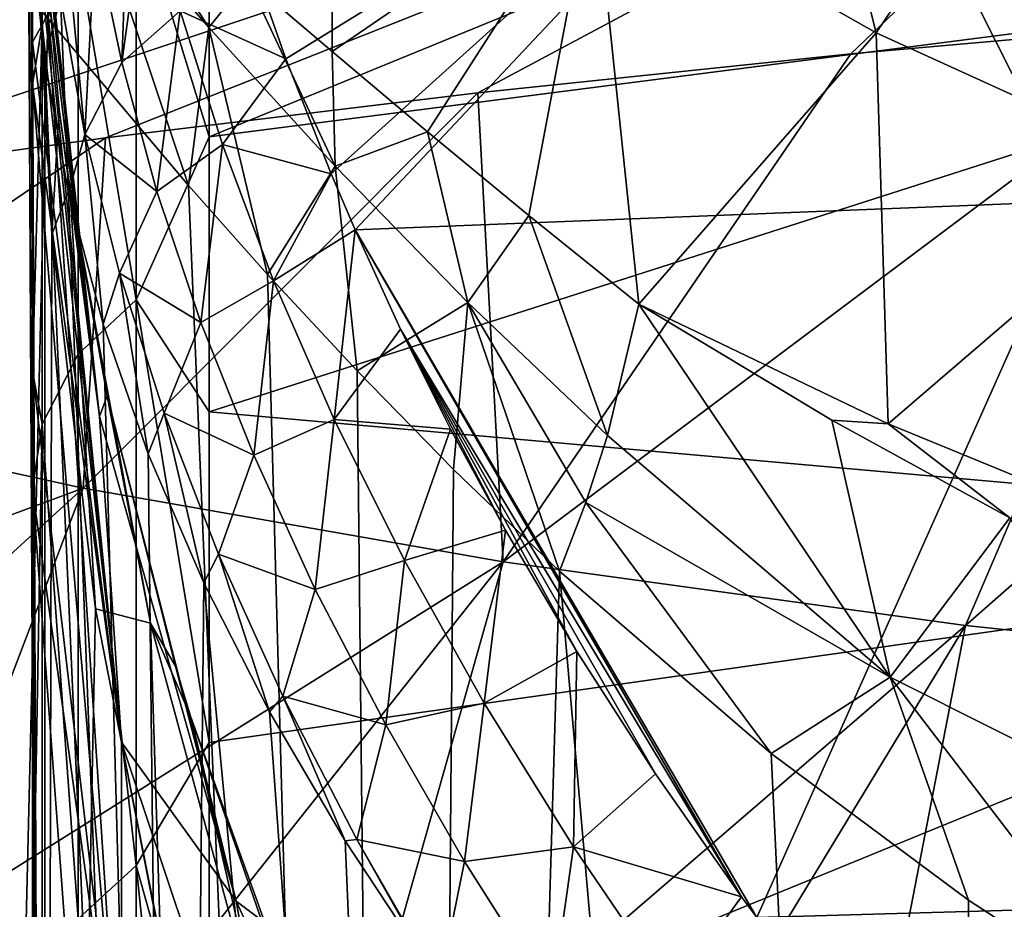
# Model space of a CAD drawing. Header units: millimetres. Extents: x -26 to 26, y -375 to 193.
# Tile 12 of 33: x -19.67 to -13.38, y 161.17 to 166.86. Entities that reach past the tile are written whole.
import ezdxf

# ---------------------------------------------------------------- set-up
doc = ezdxf.new("R2010")
doc.units = ezdxf.units.MM
doc.header["$LTSCALE"] = 26.699852
for name, color, linetype in [('13', 7, 'CONTINUOUS'), ('14', 7, 'CONTINUOUS'), ('16', 7, 'CONTINUOUS'), ('23', 7, 'CONTINUOUS'), ('24', 7, 'CONTINUOUS'), ('33', 7, 'CONTINUOUS'), ('34', 7, 'CONTINUOUS'), ('37', 7, 'CONTINUOUS'), ('41', 7, 'CONTINUOUS'), ('44', 7, 'CONTINUOUS'), ('45', 7, 'CONTINUOUS'), ('47', 7, 'CONTINUOUS'), ('49', 7, 'CONTINUOUS'), ('91', 7, 'CONTINUOUS'), ('92', 7, 'CONTINUOUS')]:
    doc.layers.add(name, color=color, linetype=linetype)

msp = doc.modelspace()

# ---------------------------------------------------------------- linework, layer by layer
at = {"layer": '13', "color": 7, "linetype": 'CONTINUOUS', "true_color": 0xa2afbf}
for points in [[(-18.4625, 166.1114, 184.5249), (-18.4625, 168.2311, 198.5806), (-9.3031, 169.8638, 197.6769), (-18.4625, 166.1114, 184.5249)], [(-9.3031, 167.29, 181.4679), (-18.4625, 166.1114, 184.5249), (-9.3031, 169.8638, 197.6769), (-9.3031, 167.29, 181.4679)], [(-18.4625, 164.3531, 175.91), (-18.4625, 166.1114, 184.5249), (-9.3031, 167.29, 181.4679), (-18.4625, 164.3531, 175.91)], [(-9.3031, 163.5386, 165.4905), (-18.4625, 164.3531, 175.91), (-9.3031, 167.29, 181.4679), (-9.3031, 163.5386, 165.4905)], [(-18.4625, 162.2399, 167.3105), (-18.4625, 164.3531, 175.91), (-9.3031, 163.5386, 165.4905), (-18.4625, 162.2399, 167.3105)], [(-9.3031, 158.6295, 149.8298), (-18.4625, 159.7879, 158.8066), (-9.3031, 163.5386, 165.4905), (-9.3031, 158.6295, 149.8298)], [(-18.4625, 159.7879, 158.8066), (-18.4625, 162.2399, 167.3105), (-9.3031, 163.5386, 165.4905), (-18.4625, 159.7879, 158.8066)]]:
    msp.add_3dface(points, dxfattribs=at)
at = {"layer": '14', "color": 7, "linetype": 'CONTINUOUS', "true_color": 0xa2afbf}
for points in [[(-19.5915, 168.2388, 226.7422), (-19.5916, 168.2436, 226.2911), (-19.1614, 164.3229, 211.9037), (-19.5915, 168.2388, 226.7422)], [(-19.1614, 164.3229, 211.9037), (-19.5916, 168.2436, 226.2911), (-19.5916, 168.231, 221.9205), (-19.1614, 164.3229, 211.9037)], [(-19.5916, 168.0859, 216.2492), (-19.1614, 164.3229, 211.9037), (-19.5916, 168.231, 221.9205), (-19.5916, 168.0859, 216.2492)], [(-19.5909, 168.2207, 227.1823), (-19.5915, 168.2388, 226.7422), (-19.1614, 164.3229, 211.9037), (-19.5909, 168.2207, 227.1823)], [(-19.4209, 166.2855, 224.8695), (-19.5909, 168.2207, 227.1823), (-19.1614, 164.3229, 211.9037), (-19.4209, 166.2855, 224.8695)], [(-19.5916, 167.8787, 211.9495), (-19.1614, 164.3229, 211.9037), (-19.5916, 168.0859, 216.2492), (-19.5916, 167.8787, 211.9495)], [(-19.1614, 164.3229, 211.9037), (-19.5916, 167.8787, 211.9495), (-19.0211, 162.2401, 196.7504), (-19.1614, 164.3229, 211.9037)], [(-19.0211, 162.2401, 196.7504), (-19.5916, 167.8787, 211.9495), (-19.5916, 167.6731, 208.7926), (-19.0211, 162.2401, 196.7504)], [(-19.5916, 166.7174, 198.7598), (-19.0211, 162.2401, 196.7504), (-19.5916, 167.6731, 208.7926), (-19.5916, 166.7174, 198.7598)], [(-19.5916, 166.4467, 196.565), (-19.0211, 162.2401, 196.7504), (-19.5916, 166.7174, 198.7598), (-19.5916, 166.4467, 196.565)], [(-19.0211, 162.2401, 196.7504), (-19.5916, 166.4467, 196.565), (-19.0211, 159.7404, 181.6968), (-19.0211, 162.2401, 196.7504)], [(-19.0211, 159.7404, 181.6968), (-19.5916, 166.4467, 196.565), (-19.5916, 164.6123, 184.8003), (-19.0211, 159.7404, 181.6968)], [(-19.3522, 165.7913, 224.2948), (-19.4209, 166.2855, 224.8695), (-19.1614, 164.3229, 211.9037), (-19.3522, 165.7913, 224.2948)], [(-19.1124, 164.4558, 222.7812), (-19.3522, 165.7913, 224.2948), (-19.1614, 164.3229, 211.9037), (-19.1124, 164.4558, 222.7812)], [(-19.5916, 163.8603, 180.9021), (-19.0211, 159.7404, 181.6968), (-19.5916, 164.6123, 184.8003), (-19.5916, 163.8603, 180.9021)], [(-18.2889, 161.2236, 212.0868), (-19.1124, 164.4558, 222.7812), (-19.1614, 164.3229, 211.9037), (-18.2889, 161.2236, 212.0868)], [(-18.6776, 162.7274, 220.9051), (-19.1124, 164.4558, 222.7812), (-18.2889, 161.2236, 212.0868), (-18.6776, 162.7274, 220.9051)], [(-18.2889, 161.2236, 212.0868), (-19.1614, 164.3229, 211.9037), (-19.0211, 162.2401, 196.7504), (-18.2889, 161.2236, 212.0868)], [(-19.5916, 160.7672, 167.7037), (-19.0211, 156.1889, 166.8562), (-19.5916, 163.8603, 180.9021), (-19.5916, 160.7672, 167.7037)], [(-19.5916, 163.8603, 180.9021), (-19.0211, 156.1889, 166.8562), (-19.0211, 159.7404, 181.6968), (-19.5916, 163.8603, 180.9021)], [(-18.5806, 162.4073, 220.5645), (-18.6776, 162.7274, 220.9051), (-18.2889, 161.2236, 212.0868), (-18.5806, 162.4073, 220.5645)], [(-18.1279, 161.1036, 219.2087), (-18.5806, 162.4073, 220.5645), (-18.2889, 161.2236, 212.0868), (-18.1279, 161.1036, 219.2087)], [(-17.8347, 158.6902, 197.2125), (-18.2889, 161.2236, 212.0868), (-19.0211, 162.2401, 196.7504), (-17.8347, 158.6902, 197.2125)], [(-17.8347, 158.6902, 197.2125), (-19.0211, 162.2401, 196.7504), (-17.8347, 156.2318, 182.4072), (-17.8347, 158.6902, 197.2125)], [(-19.0211, 162.2401, 196.7504), (-19.0211, 159.7404, 181.6968), (-17.8347, 156.2318, 182.4072), (-19.0211, 162.2401, 196.7504)], [(-17.0349, 158.5052, 212.2475), (-18.1279, 161.1036, 219.2087), (-18.2889, 161.2236, 212.0868), (-17.0349, 158.5052, 212.2475)], [(-17.0349, 158.5052, 212.2475), (-18.2889, 161.2236, 212.0868), (-17.8347, 158.6902, 197.2125), (-17.0349, 158.5052, 212.2475)]]:
    msp.add_3dface(points, dxfattribs=at)
at = {"layer": '16', "color": 7, "linetype": 'CONTINUOUS', "true_color": 0xa2afbf}
for points in [[(-14.4697, 168.7738, 233.8619), (-12.9182, 165.6995, 237.9891), (-9.8908, 169.3916, 235.5019), (-14.4697, 168.7738, 233.8619)], [(-18.2249, 167.3323, 232.8472), (-17.9719, 166.6109, 233.9008), (-14.4697, 168.7738, 233.8619), (-18.2249, 167.3323, 232.8472)], [(-17.9719, 166.6109, 233.9008), (-17.6815, 165.874, 234.9308), (-14.4697, 168.7738, 233.8619), (-17.9719, 166.6109, 233.9008)], [(-17.6815, 165.874, 234.9308), (-17.5288, 165.5162, 235.4156), (-14.4697, 168.7738, 233.8619), (-17.6815, 165.874, 234.9308)], [(-17.5288, 165.5162, 235.4156), (-12.9182, 165.6995, 237.9891), (-14.4697, 168.7738, 233.8619), (-17.5288, 165.5162, 235.4156)], [(-17.5288, 165.5162, 235.4156), (-14.9609, 161.1199, 240.7172), (-12.9182, 165.6995, 237.9891), (-17.5288, 165.5162, 235.4156)], [(-14.9609, 161.1199, 240.7172), (-10.1853, 161.2563, 242.5971), (-12.9182, 165.6995, 237.9891), (-14.9609, 161.1199, 240.7172)], [(-15.0582, 161.2527, 240.5728), (-14.9609, 161.1199, 240.7172), (-17.5288, 165.5162, 235.4156), (-15.0582, 161.2527, 240.5728)], [(-17.2383, 164.8827, 236.2517), (-15.0582, 161.2527, 240.5728), (-17.5288, 165.5162, 235.4156), (-17.2383, 164.8827, 236.2517)], [(-15.6079, 162.0381, 239.6994), (-15.0582, 161.2527, 240.5728), (-17.2383, 164.8827, 236.2517), (-15.6079, 162.0381, 239.6994)], [(-16.1113, 162.8199, 238.7977), (-15.6079, 162.0381, 239.6994), (-17.2383, 164.8827, 236.2517), (-16.1113, 162.8199, 238.7977)], [(-16.5686, 163.5957, 237.8698), (-16.1113, 162.8199, 238.7977), (-17.2383, 164.8827, 236.2517), (-16.5686, 163.5957, 237.8698)], [(-16.9185, 164.2422, 237.0699), (-16.5686, 163.5957, 237.8698), (-17.2383, 164.8827, 236.2517), (-16.9185, 164.2422, 237.0699)], [(-14.9609, 161.1199, 240.7172), (-10.949, 156.7433, 244.9884), (-10.1853, 161.2563, 242.5971), (-14.9609, 161.1199, 240.7172)]]:
    msp.add_3dface(points, dxfattribs=at)
at = {"layer": '23', "color": 7, "linetype": 'CONTINUOUS', "true_color": 0xa2afbf}
for points in [[(-19.6055, 168.1546, 228.0064), (-19.5121, 147.0766, 231.7363), (-19.6185, 167.8055, 229.0195), (-19.6055, 168.1546, 228.0064)], [(-19.5121, 146.8974, 227.6333), (-19.5121, 147.0766, 231.7363), (-19.6055, 168.1546, 228.0064), (-19.5121, 146.8974, 227.6333)], [(-19.4669, 165.4878, 226.4284), (-19.5121, 146.8974, 227.6333), (-19.6055, 168.1546, 228.0064), (-19.4669, 165.4878, 226.4284)], [(-19.6185, 167.8055, 229.0195), (-19.5121, 147.0766, 231.7363), (-19.6152, 167.7099, 229.213), (-19.6185, 167.8055, 229.0195)], [(-19.6152, 167.7099, 229.213), (-19.5121, 147.0766, 231.7363), (-19.5923, 167.3427, 229.8392), (-19.6152, 167.7099, 229.213)], [(-19.5923, 167.3427, 229.8392), (-19.5121, 147.0766, 231.7363), (-19.5125, 166.6012, 230.8817), (-19.5923, 167.3427, 229.8392)], [(-19.5121, 147.0766, 231.7363), (-18.6576, 147.2516, 235.7464), (-19.5125, 166.6012, 230.8817), (-19.5121, 147.0766, 231.7363)], [(-19.5125, 166.6012, 230.8817), (-18.6576, 147.2516, 235.7464), (-19.3595, 165.7518, 232.0549), (-19.5125, 166.6012, 230.8817)], [(-19.3595, 165.7518, 232.0549), (-18.6576, 147.2516, 235.7464), (-19.1388, 164.9138, 233.2251), (-19.3595, 165.7518, 232.0549)], [(-19.1869, 163.0928, 224.8778), (-19.5121, 146.8974, 227.6333), (-19.4669, 165.4878, 226.4284), (-19.1869, 163.0928, 224.8778)], [(-19.1388, 164.9138, 233.2251), (-18.6576, 147.2516, 235.7464), (-18.8504, 164.0839, 234.3848), (-19.1388, 164.9138, 233.2251)], [(-18.8504, 164.0839, 234.3848), (-18.6576, 147.2516, 235.7464), (-18.4954, 163.2589, 235.5276), (-18.8504, 164.0839, 234.3848)], [(-18.6576, 147.2516, 235.7464), (-16.9883, 147.415, 239.4884), (-18.4954, 163.2589, 235.5276), (-18.6576, 147.2516, 235.7464)], [(-18.4954, 163.2589, 235.5276), (-16.9883, 147.415, 239.4884), (-18.0754, 162.4356, 236.648), (-18.4954, 163.2589, 235.5276)], [(-18.7729, 160.962, 223.3663), (-19.5121, 146.8974, 227.6333), (-19.1869, 163.0928, 224.8778), (-18.7729, 160.962, 223.3663)], [(-18.0754, 162.4356, 236.648), (-16.9883, 147.415, 239.4884), (-17.592, 161.611, 237.7416), (-18.0754, 162.4356, 236.648)], [(-17.592, 161.611, 237.7416), (-16.9883, 147.415, 239.4884), (-17.0468, 160.7826, 238.8051), (-17.592, 161.611, 237.7416)]]:
    msp.add_3dface(points, dxfattribs=at)
at = {"layer": '24', "color": 7, "linetype": 'CONTINUOUS', "true_color": 0xa2afbf}
for points in [[(-19.5909, 168.2207, 227.1823), (-19.4669, 165.4878, 226.4284), (-19.6055, 168.1546, 228.0064), (-19.5909, 168.2207, 227.1823)], [(-19.5909, 168.2207, 227.1823), (-19.4209, 166.2855, 224.8695), (-19.4669, 165.4878, 226.4284), (-19.5909, 168.2207, 227.1823)], [(-19.4209, 166.2855, 224.8695), (-19.3522, 165.7913, 224.2948), (-19.4669, 165.4878, 226.4284), (-19.4209, 166.2855, 224.8695)], [(-19.3522, 165.7913, 224.2948), (-19.1869, 163.0928, 224.8778), (-19.4669, 165.4878, 226.4284), (-19.3522, 165.7913, 224.2948)], [(-19.3522, 165.7913, 224.2948), (-19.1124, 164.4558, 222.7812), (-18.8368, 163.0027, 222.7504), (-19.3522, 165.7913, 224.2948)], [(-19.1869, 163.0928, 224.8778), (-19.3522, 165.7913, 224.2948), (-18.8368, 163.0027, 222.7504), (-19.1869, 163.0928, 224.8778)], [(-19.1124, 164.4558, 222.7812), (-18.6776, 162.7274, 220.9051), (-18.8368, 163.0027, 222.7504), (-19.1124, 164.4558, 222.7812)], [(-18.7729, 160.962, 223.3663), (-19.1869, 163.0928, 224.8778), (-18.8368, 163.0027, 222.7504), (-18.7729, 160.962, 223.3663)], [(-18.6776, 162.7274, 220.9051), (-18.5806, 162.4073, 220.5645), (-18.8368, 163.0027, 222.7504), (-18.6776, 162.7274, 220.9051)], [(-18.5806, 162.4073, 220.5645), (-18.1009, 160.2951, 221.0659), (-18.8368, 163.0027, 222.7504), (-18.5806, 162.4073, 220.5645)], [(-18.1009, 160.2951, 221.0659), (-18.7729, 160.962, 223.3663), (-18.8368, 163.0027, 222.7504), (-18.1009, 160.2951, 221.0659)], [(-18.5806, 162.4073, 220.5645), (-18.1279, 161.1036, 219.2087), (-17.6607, 159.8518, 219.1513), (-18.5806, 162.4073, 220.5645)], [(-18.1009, 160.2951, 221.0659), (-18.5806, 162.4073, 220.5645), (-17.6607, 159.8518, 219.1513), (-18.1009, 160.2951, 221.0659)]]:
    msp.add_3dface(points, dxfattribs=at)
at = {"layer": '33', "color": 7, "linetype": 'CONTINUOUS', "true_color": 0xa2afbf}
for points in [[(-18.6462, 166.9169, 232.8699), (-18.8596, 167.7487, 231.6505), (-19.0203, 166.5864, 232.5844), (-18.6462, 166.9169, 232.8699)], [(-19.0203, 166.5864, 232.5844), (-18.8596, 167.7487, 231.6505), (-18.9805, 167.6377, 231.593), (-19.0203, 166.5864, 232.5844)], [(-19.1901, 167.3976, 231.4534), (-19.0203, 166.5864, 232.5844), (-18.9805, 167.6377, 231.593), (-19.1901, 167.3976, 231.4534)], [(-19.2555, 166.1264, 232.3465), (-19.1901, 167.3976, 231.4534), (-19.3512, 167.1403, 231.2852), (-19.2555, 166.1264, 232.3465)], [(-19.0203, 166.5864, 232.5844), (-19.1901, 167.3976, 231.4534), (-19.2555, 166.1264, 232.3465), (-19.0203, 166.5864, 232.5844)], [(-17.9719, 166.6109, 233.9008), (-18.2249, 167.3323, 232.8472), (-18.6462, 166.9169, 232.8699), (-17.9719, 166.6109, 233.9008)], [(-19.4126, 167.0063, 231.1911), (-19.2555, 166.1264, 232.3465), (-19.3512, 167.1403, 231.2852), (-19.4126, 167.0063, 231.1911)], [(-19.5125, 166.6012, 230.8817), (-19.3595, 165.7518, 232.0549), (-19.4126, 167.0063, 231.1911), (-19.5125, 166.6012, 230.8817)], [(-19.4126, 167.0063, 231.1911), (-19.3595, 165.7518, 232.0549), (-19.2555, 166.1264, 232.3465), (-19.4126, 167.0063, 231.1911)], [(-18.7955, 165.7612, 233.7019), (-18.6462, 166.9169, 232.8699), (-19.0203, 166.5864, 232.5844), (-18.7955, 165.7612, 233.7019)], [(-18.3769, 166.0633, 234.0683), (-18.6462, 166.9169, 232.8699), (-18.7955, 165.7612, 233.7019), (-18.3769, 166.0633, 234.0683)], [(-18.3769, 166.0633, 234.0683), (-17.9719, 166.6109, 233.9008), (-18.6462, 166.9169, 232.8699), (-18.3769, 166.0633, 234.0683)], [(-18.7955, 165.7612, 233.7019), (-19.0203, 166.5864, 232.5844), (-19.2555, 166.1264, 232.3465), (-18.7955, 165.7612, 233.7019)], [(-17.6815, 165.874, 234.9308), (-17.9719, 166.6109, 233.9008), (-18.3769, 166.0633, 234.0683), (-17.6815, 165.874, 234.9308)], [(-19.3595, 165.7518, 232.0549), (-19.1388, 164.9138, 233.2251), (-19.2555, 166.1264, 232.3465), (-19.3595, 165.7518, 232.0549)], [(-19.2555, 166.1264, 232.3465), (-19.1388, 164.9138, 233.2251), (-19.0348, 165.2387, 233.4926), (-19.2555, 166.1264, 232.3465)], [(-18.7955, 165.7612, 233.7019), (-19.2555, 166.1264, 232.3465), (-19.0348, 165.2387, 233.4926), (-18.7955, 165.7612, 233.7019)], [(-18.5145, 164.9238, 234.8026), (-18.3769, 166.0633, 234.0683), (-18.7955, 165.7612, 233.7019), (-18.5145, 164.9238, 234.8026)], [(-18.0494, 165.1911, 235.2429), (-18.3769, 166.0633, 234.0683), (-18.5145, 164.9238, 234.8026), (-18.0494, 165.1911, 235.2429)], [(-18.0494, 165.1911, 235.2429), (-17.6815, 165.874, 234.9308), (-18.3769, 166.0633, 234.0683), (-18.0494, 165.1911, 235.2429)], [(-17.5288, 165.5162, 235.4156), (-17.6815, 165.874, 234.9308), (-18.0494, 165.1911, 235.2429), (-17.5288, 165.5162, 235.4156)], [(-18.5145, 164.9238, 234.8026), (-18.7955, 165.7612, 233.7019), (-19.0348, 165.2387, 233.4926), (-18.5145, 164.9238, 234.8026)], [(-17.662, 164.3031, 236.3908), (-17.5288, 165.5162, 235.4156), (-18.0494, 165.1911, 235.2429), (-17.662, 164.3031, 236.3908)], [(-17.2383, 164.8827, 236.2517), (-17.5288, 165.5162, 235.4156), (-17.662, 164.3031, 236.3908), (-17.2383, 164.8827, 236.2517)], [(-19.1388, 164.9138, 233.2251), (-18.8504, 164.0839, 234.3848), (-19.0348, 165.2387, 233.4926), (-19.1388, 164.9138, 233.2251)], [(-19.0348, 165.2387, 233.4926), (-18.8504, 164.0839, 234.3848), (-18.75, 164.3439, 234.6245), (-19.0348, 165.2387, 233.4926)], [(-18.5145, 164.9238, 234.8026), (-19.0348, 165.2387, 233.4926), (-18.75, 164.3439, 234.6245), (-18.5145, 164.9238, 234.8026)], [(-18.177, 164.0755, 235.8832), (-18.0494, 165.1911, 235.2429), (-18.5145, 164.9238, 234.8026), (-18.177, 164.0755, 235.8832)], [(-17.662, 164.3031, 236.3908), (-18.0494, 165.1911, 235.2429), (-18.177, 164.0755, 235.8832), (-17.662, 164.3031, 236.3908)], [(-18.177, 164.0755, 235.8832), (-18.5145, 164.9238, 234.8026), (-18.75, 164.3439, 234.6245), (-18.177, 164.0755, 235.8832)], [(-16.9185, 164.2422, 237.0699), (-17.2383, 164.8827, 236.2517), (-17.662, 164.3031, 236.3908), (-16.9185, 164.2422, 237.0699)], [(-18.8504, 164.0839, 234.3848), (-18.4954, 163.2589, 235.5276), (-18.75, 164.3439, 234.6245), (-18.8504, 164.0839, 234.3848)], [(-18.75, 164.3439, 234.6245), (-18.4954, 163.2589, 235.5276), (-18.4015, 163.4424, 235.7372), (-18.75, 164.3439, 234.6245)], [(-18.177, 164.0755, 235.8832), (-18.75, 164.3439, 234.6245), (-18.4015, 163.4424, 235.7372), (-18.177, 164.0755, 235.8832)], [(-17.7831, 163.2176, 236.9404), (-17.662, 164.3031, 236.3908), (-18.177, 164.0755, 235.8832), (-17.7831, 163.2176, 236.9404)], [(-17.2137, 163.4021, 237.5092), (-17.662, 164.3031, 236.3908), (-17.7831, 163.2176, 236.9404), (-17.2137, 163.4021, 237.5092)], [(-17.2137, 163.4021, 237.5092), (-16.9185, 164.2422, 237.0699), (-17.662, 164.3031, 236.3908), (-17.2137, 163.4021, 237.5092)], [(-16.5686, 163.5957, 237.8698), (-16.9185, 164.2422, 237.0699), (-17.2137, 163.4021, 237.5092), (-16.5686, 163.5957, 237.8698)], [(-17.7831, 163.2176, 236.9404), (-18.177, 164.0755, 235.8832), (-18.4015, 163.4424, 235.7372), (-17.7831, 163.2176, 236.9404)], [(-16.704, 162.4906, 238.5951), (-16.5686, 163.5957, 237.8698), (-17.2137, 163.4021, 237.5092), (-16.704, 162.4906, 238.5951)], [(-16.1113, 162.8199, 238.7977), (-16.5686, 163.5957, 237.8698), (-16.704, 162.4906, 238.5951), (-16.1113, 162.8199, 238.7977)], [(-18.4954, 163.2589, 235.5276), (-18.0754, 162.4356, 236.648), (-18.4015, 163.4424, 235.7372), (-18.4954, 163.2589, 235.5276)], [(-18.4015, 163.4424, 235.7372), (-18.0754, 162.4356, 236.648), (-17.9903, 162.5343, 236.8257), (-18.4015, 163.4424, 235.7372)], [(-17.7831, 163.2176, 236.9404), (-18.4015, 163.4424, 235.7372), (-17.9903, 162.5343, 236.8257), (-17.7831, 163.2176, 236.9404)], [(-17.3334, 162.3513, 237.971), (-17.2137, 163.4021, 237.5092), (-17.7831, 163.2176, 236.9404), (-17.3334, 162.3513, 237.971)], [(-16.704, 162.4906, 238.5951), (-17.2137, 163.4021, 237.5092), (-17.3334, 162.3513, 237.971), (-16.704, 162.4906, 238.5951)], [(-17.3334, 162.3513, 237.971), (-17.7831, 163.2176, 236.9404), (-17.9903, 162.5343, 236.8257), (-17.3334, 162.3513, 237.971)], [(-16.1331, 161.5711, 239.6457), (-16.1113, 162.8199, 238.7977), (-16.704, 162.4906, 238.5951), (-16.1331, 161.5711, 239.6457)], [(-15.6079, 162.0381, 239.6994), (-16.1113, 162.8199, 238.7977), (-16.1331, 161.5711, 239.6457), (-15.6079, 162.0381, 239.6994)], [(-18.0754, 162.4356, 236.648), (-17.592, 161.611, 237.7416), (-17.9903, 162.5343, 236.8257), (-18.0754, 162.4356, 236.648)], [(-17.9903, 162.5343, 236.8257), (-17.592, 161.611, 237.7416), (-17.5183, 161.6196, 237.8853), (-17.9903, 162.5343, 236.8257)], [(-17.3334, 162.3513, 237.971), (-17.9903, 162.5343, 236.8257), (-17.5183, 161.6196, 237.8853), (-17.3334, 162.3513, 237.971)], [(-16.8291, 161.4775, 238.9718), (-16.704, 162.4906, 238.5951), (-17.3334, 162.3513, 237.971), (-16.8291, 161.4775, 238.9718)], [(-16.1331, 161.5711, 239.6457), (-16.704, 162.4906, 238.5951), (-16.8291, 161.4775, 238.9718), (-16.1331, 161.5711, 239.6457)], [(-16.8291, 161.4775, 238.9718), (-17.3334, 162.3513, 237.971), (-17.5183, 161.6196, 237.8853), (-16.8291, 161.4775, 238.9718)], [(-15.0582, 161.2527, 240.5728), (-15.6079, 162.0381, 239.6994), (-16.1331, 161.5711, 239.6457), (-15.0582, 161.2527, 240.5728)], [(-17.592, 161.611, 237.7416), (-17.0468, 160.7826, 238.8051), (-17.5183, 161.6196, 237.8853), (-17.592, 161.611, 237.7416)], [(-17.0468, 160.7826, 238.8051), (-16.988, 160.698, 238.9114), (-17.5183, 161.6196, 237.8853), (-17.0468, 160.7826, 238.8051)], [(-16.988, 160.698, 238.9114), (-16.8291, 161.4775, 238.9718), (-17.5183, 161.6196, 237.8853), (-16.988, 160.698, 238.9114)], [(-16.2716, 160.5971, 239.94), (-16.1331, 161.5711, 239.6457), (-16.8291, 161.4775, 238.9718), (-16.2716, 160.5971, 239.94)], [(-15.5016, 160.6458, 240.6582), (-16.1331, 161.5711, 239.6457), (-16.2716, 160.5971, 239.94), (-15.5016, 160.6458, 240.6582)], [(-15.5016, 160.6458, 240.6582), (-15.0582, 161.2527, 240.5728), (-16.1331, 161.5711, 239.6457), (-15.5016, 160.6458, 240.6582)], [(-16.988, 160.698, 238.9114), (-16.2716, 160.5971, 239.94), (-16.8291, 161.4775, 238.9718), (-16.988, 160.698, 238.9114)], [(-14.9609, 161.1199, 240.7172), (-15.0582, 161.2527, 240.5728), (-15.5016, 160.6458, 240.6582), (-14.9609, 161.1199, 240.7172)]]:
    msp.add_3dface(points, dxfattribs=at)
at = {"layer": '34', "color": 7, "linetype": 'CONTINUOUS', "true_color": 0xa2afbf}
msp.add_3dface([(-19.5923, 167.3427, 229.8392), (-19.5125, 166.6012, 230.8817), (-19.4126, 167.0063, 231.1911), (-19.5923, 167.3427, 229.8392)], dxfattribs=at)
at = {"layer": '37', "color": 7, "linetype": 'CONTINUOUS', "true_color": 0xa2afbf}
for points in [[(-19.5916, 167.6731, 208.7926), (-19.5288, 168.3218, 210.9047), (-19.5288, 166.8277, 195.5815), (-19.5916, 167.6731, 208.7926)], [(-19.5288, 168.3218, 210.9047), (-19.2989, 167.2813, 195.5213), (-19.5288, 166.8277, 195.5815), (-19.5288, 168.3218, 210.9047)], [(-18.4625, 168.2311, 198.5806), (-18.4625, 166.1114, 184.5249), (-18.9284, 167.6318, 195.4748), (-18.4625, 168.2311, 198.5806)], [(-19.5916, 166.7174, 198.7598), (-19.5916, 167.6731, 208.7926), (-19.5288, 166.8277, 195.5815), (-19.5916, 166.7174, 198.7598)], [(-18.9284, 167.6318, 195.4748), (-18.9284, 165.0683, 180.2365), (-19.2989, 167.2813, 195.5213), (-18.9284, 167.6318, 195.4748)], [(-18.9284, 167.6318, 195.4748), (-18.4625, 166.1114, 184.5249), (-18.9284, 165.0683, 180.2365), (-18.9284, 167.6318, 195.4748)], [(-19.2989, 167.2813, 195.5213), (-19.2989, 164.7218, 180.3072), (-19.5288, 166.8277, 195.5815), (-19.2989, 167.2813, 195.5213)], [(-19.2989, 167.2813, 195.5213), (-18.9284, 165.0683, 180.2365), (-19.2989, 164.7218, 180.3072), (-19.2989, 167.2813, 195.5213)], [(-19.5916, 166.4467, 196.565), (-19.5916, 166.7174, 198.7598), (-19.5288, 166.8277, 195.5815), (-19.5916, 166.4467, 196.565)], [(-19.5916, 164.6123, 184.8003), (-19.5916, 166.4467, 196.565), (-19.5288, 166.8277, 195.5815), (-19.5916, 164.6123, 184.8003)], [(-19.5916, 164.6123, 184.8003), (-19.5288, 166.8277, 195.5815), (-19.5288, 164.2735, 180.3988), (-19.5916, 164.6123, 184.8003)], [(-19.5288, 166.8277, 195.5815), (-19.2989, 164.7218, 180.3072), (-19.5288, 164.2735, 180.3988), (-19.5288, 166.8277, 195.5815)], [(-18.4625, 166.1114, 184.5249), (-18.4625, 164.3531, 175.91), (-18.9284, 165.0683, 180.2365), (-18.4625, 166.1114, 184.5249)], [(-18.9284, 165.0683, 180.2365), (-18.9284, 161.4532, 165.2128), (-19.2989, 164.7218, 180.3072), (-18.9284, 165.0683, 180.2365)], [(-18.4625, 164.3531, 175.91), (-18.4625, 162.2399, 167.3105), (-18.9284, 165.0683, 180.2365), (-18.4625, 164.3531, 175.91)], [(-18.9284, 165.0683, 180.2365), (-18.4625, 162.2399, 167.3105), (-18.9284, 161.4532, 165.2128), (-18.9284, 165.0683, 180.2365)], [(-19.2989, 164.7218, 180.3072), (-19.2989, 161.1125, 165.3074), (-19.5288, 164.2735, 180.3988), (-19.2989, 164.7218, 180.3072)], [(-19.2989, 164.7218, 180.3072), (-18.9284, 161.4532, 165.2128), (-19.2989, 161.1125, 165.3074), (-19.2989, 164.7218, 180.3072)], [(-19.5916, 163.8603, 180.9021), (-19.5916, 164.6123, 184.8003), (-19.5288, 164.2735, 180.3988), (-19.5916, 163.8603, 180.9021)], [(-19.5916, 160.7672, 167.7037), (-19.5916, 163.8603, 180.9021), (-19.5288, 164.2735, 180.3988), (-19.5916, 160.7672, 167.7037)], [(-19.5916, 160.7672, 167.7037), (-19.5288, 164.2735, 180.3988), (-19.5288, 160.6716, 165.4299), (-19.5916, 160.7672, 167.7037)], [(-19.5288, 164.2735, 180.3988), (-19.2989, 161.1125, 165.3074), (-19.5288, 160.6716, 165.4299), (-19.5288, 164.2735, 180.3988)], [(-18.4625, 162.2399, 167.3105), (-18.4625, 159.7879, 158.8066), (-18.9284, 161.4532, 165.2128), (-18.4625, 162.2399, 167.3105)], [(-18.9284, 161.4532, 165.2128), (-18.9284, 156.804, 150.4763), (-19.2989, 161.1125, 165.3074), (-18.9284, 161.4532, 165.2128)], [(-18.4625, 159.7879, 158.8066), (-18.4625, 156.9999, 150.4069), (-18.9284, 161.4532, 165.2128), (-18.4625, 159.7879, 158.8066)], [(-18.9284, 161.4532, 165.2128), (-18.4625, 156.9999, 150.4069), (-18.9284, 156.804, 150.4763), (-18.9284, 161.4532, 165.2128)]]:
    msp.add_3dface(points, dxfattribs=at)
at = {"layer": '41', "color": 7, "linetype": 'CONTINUOUS', "true_color": 0xa2afbf}
for points in [[(-20.323, 167.8697, 28.9682), (-20.3342, 131.8957, 26.9844), (-19.492, 166.8672, 30.0316), (-20.323, 167.8697, 28.9682)], [(-20.3342, 131.8957, 26.9844), (-17.1665, 131.5934, 30.4403), (-19.492, 166.8672, 30.0316), (-20.3342, 131.8957, 26.9844)], [(-19.492, 166.8672, 30.0316), (-17.1665, 131.5934, 30.4403), (-18.5934, 165.8006, 31.0462), (-19.492, 166.8672, 30.0316)], [(-18.5934, 165.8006, 31.0462), (-17.1665, 131.5934, 30.4403), (-18.0891, 165.2316, 31.5652), (-18.5934, 165.8006, 31.0462)], [(-18.0891, 165.2316, 31.5652), (-17.1665, 131.5934, 30.4403), (-17.5163, 164.6147, 32.117), (-18.0891, 165.2316, 31.5652)], [(-17.5163, 164.6147, 32.117), (-17.1665, 131.5934, 30.4403), (-16.8993, 163.9851, 32.671), (-17.5163, 164.6147, 32.117)], [(-16.8993, 163.9851, 32.671), (-17.1665, 131.5934, 30.4403), (-16.2223, 163.3348, 33.2358), (-16.8993, 163.9851, 32.671)], [(-17.1665, 131.5934, 30.4403), (-13.4156, 131.3468, 33.2589), (-16.2223, 163.3348, 33.2358), (-17.1665, 131.5934, 30.4403)], [(-16.2223, 163.3348, 33.2358), (-13.4156, 131.3468, 33.2589), (-14.8688, 162.1683, 34.2474), (-16.2223, 163.3348, 33.2358)], [(-14.8688, 162.1683, 34.2474), (-13.4156, 131.3468, 33.2589), (-13.6085, 161.2311, 35.0672), (-14.8688, 162.1683, 34.2474)], [(-13.6085, 161.2311, 35.0672), (-13.4156, 131.3468, 33.2589), (-12.435, 160.4682, 35.7382), (-13.6085, 161.2311, 35.0672)]]:
    msp.add_3dface(points, dxfattribs=at)
at = {"layer": '44', "color": 7, "linetype": 'CONTINUOUS', "true_color": 0xa2afbf}
for points in [[(-23.7652, 167.5381, 16.9974), (-11.9261, 168.9696, 16.4429), (-21.4954, 165.7788, 11.435), (-23.7652, 167.5381, 16.9974)], [(-21.4954, 165.7788, 11.435), (-11.9261, 168.9696, 16.4429), (-19.1233, 166.1046, 11.3062), (-21.4954, 165.7788, 11.435)], [(-19.1233, 166.1046, 11.3062), (-11.9261, 168.9696, 16.4429), (-16.7451, 166.3924, 11.1924), (-19.1233, 166.1046, 11.3062)], [(-16.7451, 166.3924, 11.1924), (-11.9261, 168.9696, 16.4429), (-14.3615, 166.6421, 11.0938), (-16.7451, 166.3924, 11.1924)], [(-14.3615, 166.6421, 11.0938), (-11.9261, 168.9696, 16.4429), (-11.9729, 166.8535, 11.0102), (-14.3615, 166.6421, 11.0938)]]:
    msp.add_3dface(points, dxfattribs=at)
at = {"layer": '45', "color": 7, "linetype": 'CONTINUOUS', "true_color": 0xa2afbf}
for points in [[(-11.9729, 166.8535, 11.0102), (-8.9825, 167.0638, 10.9271), (-13.6269, 162.9862, 2.7414), (-11.9729, 166.8535, 11.0102)], [(-13.6269, 162.9862, 2.7414), (-8.9825, 167.0638, 10.9271), (-10.4273, 162.6534, 1.4239), (-13.6269, 162.9862, 2.7414)], [(-14.3615, 166.6421, 11.0938), (-11.9729, 166.8535, 11.0102), (-16.5826, 163.3932, 4.3497), (-14.3615, 166.6421, 11.0938)], [(-16.5826, 163.3932, 4.3497), (-11.9729, 166.8535, 11.0102), (-13.6269, 162.9862, 2.7414), (-16.5826, 163.3932, 4.3497)], [(-16.7451, 166.3924, 11.1924), (-14.3615, 166.6421, 11.0938), (-16.5826, 163.3932, 4.3497), (-16.7451, 166.3924, 11.1924)], [(-19.1233, 166.1046, 11.3062), (-16.7451, 166.3924, 11.1924), (-19.267, 163.8643, 6.2011), (-19.1233, 166.1046, 11.3062)], [(-19.267, 163.8643, 6.2011), (-16.7451, 166.3924, 11.1924), (-16.5826, 163.3932, 4.3497), (-19.267, 163.8643, 6.2011)], [(-21.4954, 165.7788, 11.435), (-19.1233, 166.1046, 11.3062), (-21.6497, 164.3867, 8.2371), (-21.4954, 165.7788, 11.435)], [(-21.6497, 164.3867, 8.2371), (-19.1233, 166.1046, 11.3062), (-19.267, 163.8643, 6.2011), (-21.6497, 164.3867, 8.2371)], [(-21.6497, 164.3867, 8.2371), (-19.267, 163.8643, 6.2011), (-22.3369, 162.7275, 4.9289), (-21.6497, 164.3867, 8.2371)], [(-22.3369, 162.7275, 4.9289), (-19.267, 163.8643, 6.2011), (-21.4465, 161.8749, 2.868), (-22.3369, 162.7275, 4.9289)], [(-21.4465, 161.8749, 2.868), (-19.267, 163.8643, 6.2011), (-20.3487, 161.0303, 0.8498), (-21.4465, 161.8749, 2.868)], [(-19.267, 163.8643, 6.2011), (-16.5826, 163.3932, 4.3497), (-20.3487, 161.0303, 0.8498), (-19.267, 163.8643, 6.2011)], [(-20.3487, 161.0303, 0.8498), (-16.5826, 163.3932, 4.3497), (-19.0877, 160.2316, -1.0373), (-20.3487, 161.0303, 0.8498)], [(-19.0877, 160.2316, -1.0373), (-16.5826, 163.3932, 4.3497), (-17.6857, 159.4886, -2.7742), (-19.0877, 160.2316, -1.0373)], [(-16.5826, 163.3932, 4.3497), (-13.6269, 162.9862, 2.7414), (-17.6857, 159.4886, -2.7742), (-16.5826, 163.3932, 4.3497)], [(-17.6857, 159.4886, -2.7742), (-13.6269, 162.9862, 2.7414), (-16.1627, 158.807, -4.3522), (-17.6857, 159.4886, -2.7742)], [(-16.1627, 158.807, -4.3522), (-13.6269, 162.9862, 2.7414), (-14.5551, 158.1982, -5.749), (-16.1627, 158.807, -4.3522)], [(-13.6269, 162.9862, 2.7414), (-10.4273, 162.6534, 1.4239), (-14.5551, 158.1982, -5.749), (-13.6269, 162.9862, 2.7414)], [(-14.5551, 158.1982, -5.749), (-10.4273, 162.6534, 1.4239), (-12.8872, 157.6653, -6.9616), (-14.5551, 158.1982, -5.749)]]:
    msp.add_3dface(points, dxfattribs=at)
at = {"layer": '47', "color": 7, "linetype": 'CONTINUOUS', "true_color": 0xa2afbf}
for points in [[(-15.7154, 165.0405, 34.1811), (-14.482, 164.3004, 35.1885), (-14.1216, 164.277, 35.5571), (-15.7154, 165.0405, 34.1811)], [(-14.482, 164.3004, 35.1885), (-13.3436, 163.6765, 36.0017), (-14.1216, 164.277, 35.5571), (-14.482, 164.3004, 35.1885)], [(-14.1216, 164.277, 35.5571), (-13.3436, 163.6765, 36.0017), (-12.5594, 163.6356, 36.7131), (-14.1216, 164.277, 35.5571)]]:
    msp.add_3dface(points, dxfattribs=at)
at = {"layer": '49', "color": 7, "linetype": 'CONTINUOUS', "true_color": 0xa2afbf}
for points in [[(-16.0039, 167.8007, 35.5752), (-14.1992, 166.7763, 37.1923), (-14.8257, 169.2657, 38.8607), (-16.0039, 167.8007, 35.5752)], [(-14.1992, 166.7763, 37.1923), (-13.1291, 168.3626, 40.1065), (-14.8257, 169.2657, 38.8607), (-14.1992, 166.7763, 37.1923)], [(-18.2167, 167.1201, 31.8328), (-17.6753, 166.6575, 32.4099), (-17.6681, 168.9553, 33.7524), (-18.2167, 167.1201, 31.8328)], [(-17.6681, 168.9553, 33.7524), (-17.6753, 166.6575, 32.4099), (-16.0039, 167.8007, 35.5752), (-17.6681, 168.9553, 33.7524)], [(-14.1992, 166.7763, 37.1923), (-12.2472, 165.8886, 38.5938), (-13.1291, 168.3626, 40.1065), (-14.1992, 166.7763, 37.1923)], [(-17.6753, 166.6575, 32.4099), (-17.0671, 166.1439, 33.0096), (-16.0039, 167.8007, 35.5752), (-17.6753, 166.6575, 32.4099)], [(-17.0671, 166.1439, 33.0096), (-16.419, 165.6074, 33.5973), (-16.0039, 167.8007, 35.5752), (-17.0671, 166.1439, 33.0096)], [(-16.419, 165.6074, 33.5973), (-15.7154, 165.0405, 34.1811), (-16.0039, 167.8007, 35.5752), (-16.419, 165.6074, 33.5973)], [(-16.0039, 167.8007, 35.5752), (-15.7154, 165.0405, 34.1811), (-14.1992, 166.7763, 37.1923), (-16.0039, 167.8007, 35.5752)], [(-15.7154, 165.0405, 34.1811), (-14.1216, 164.277, 35.5571), (-14.1992, 166.7763, 37.1923), (-15.7154, 165.0405, 34.1811)], [(-14.1992, 166.7763, 37.1923), (-14.1216, 164.277, 35.5571), (-12.2472, 165.8886, 38.5938), (-14.1992, 166.7763, 37.1923)], [(-14.1216, 164.277, 35.5571), (-12.5594, 163.6356, 36.7131), (-12.2472, 165.8886, 38.5938), (-14.1216, 164.277, 35.5571)]]:
    msp.add_3dface(points, dxfattribs=at)
at = {"layer": '91', "color": 7, "linetype": 'CONTINUOUS', "true_color": 0xa2afbf}
for points in [[(-18.4628, 166.8111, 31.3735), (-19.199, 167.9577, 30.6693), (-19.2313, 167.7018, 30.533), (-18.4628, 166.8111, 31.3735)], [(-18.2167, 167.1201, 31.8328), (-19.199, 167.9577, 30.6693), (-18.4628, 166.8111, 31.3735), (-18.2167, 167.1201, 31.8328)], [(-19.492, 166.8672, 30.0316), (-18.5934, 165.8006, 31.0462), (-19.2313, 167.7018, 30.533), (-19.492, 166.8672, 30.0316)], [(-18.5934, 165.8006, 31.0462), (-18.4628, 166.8111, 31.3735), (-19.2313, 167.7018, 30.533), (-18.5934, 165.8006, 31.0462)], [(-17.6571, 165.9242, 32.1702), (-18.2167, 167.1201, 31.8328), (-18.4628, 166.8111, 31.3735), (-17.6571, 165.9242, 32.1702)], [(-17.6753, 166.6575, 32.4099), (-18.2167, 167.1201, 31.8328), (-17.6571, 165.9242, 32.1702), (-17.6753, 166.6575, 32.4099)], [(-18.5934, 165.8006, 31.0462), (-18.0891, 165.2316, 31.5652), (-18.4628, 166.8111, 31.3735), (-18.5934, 165.8006, 31.0462)], [(-18.0891, 165.2316, 31.5652), (-17.6571, 165.9242, 32.1702), (-18.4628, 166.8111, 31.3735), (-18.0891, 165.2316, 31.5652)], [(-17.0671, 166.1439, 33.0096), (-17.6753, 166.6575, 32.4099), (-17.6571, 165.9242, 32.1702), (-17.0671, 166.1439, 33.0096)], [(-16.8087, 165.0519, 32.9302), (-17.0671, 166.1439, 33.0096), (-17.6571, 165.9242, 32.1702), (-16.8087, 165.0519, 32.9302)], [(-16.419, 165.6074, 33.5973), (-17.0671, 166.1439, 33.0096), (-16.8087, 165.0519, 32.9302), (-16.419, 165.6074, 33.5973)], [(-18.0891, 165.2316, 31.5652), (-17.5163, 164.6147, 32.117), (-17.6571, 165.9242, 32.1702), (-18.0891, 165.2316, 31.5652)], [(-17.5163, 164.6147, 32.117), (-16.8087, 165.0519, 32.9302), (-17.6571, 165.9242, 32.1702), (-17.5163, 164.6147, 32.117)], [(-15.9153, 164.2012, 33.6552), (-16.419, 165.6074, 33.5973), (-16.8087, 165.0519, 32.9302), (-15.9153, 164.2012, 33.6552)], [(-15.7154, 165.0405, 34.1811), (-16.419, 165.6074, 33.5973), (-15.9153, 164.2012, 33.6552), (-15.7154, 165.0405, 34.1811)], [(-17.5163, 164.6147, 32.117), (-16.8993, 163.9851, 32.671), (-16.8087, 165.0519, 32.9302), (-17.5163, 164.6147, 32.117)], [(-16.8993, 163.9851, 32.671), (-16.2223, 163.3348, 33.2358), (-16.8087, 165.0519, 32.9302), (-16.8993, 163.9851, 32.671)], [(-16.8087, 165.0519, 32.9302), (-16.2223, 163.3348, 33.2358), (-16.0549, 163.7728, 33.4328), (-16.8087, 165.0519, 32.9302)], [(-15.9153, 164.2012, 33.6552), (-16.8087, 165.0519, 32.9302), (-16.0549, 163.7728, 33.4328), (-15.9153, 164.2012, 33.6552)]]:
    msp.add_3dface(points, dxfattribs=at)
at = {"layer": '92', "color": 7, "linetype": 'CONTINUOUS', "true_color": 0xa2afbf}
for points in [[(-15.7154, 165.0405, 34.1811), (-15.9153, 164.2012, 33.6552), (-14.1083, 162.6578, 34.9128), (-15.7154, 165.0405, 34.1811)], [(-14.482, 164.3004, 35.1885), (-15.7154, 165.0405, 34.1811), (-14.1083, 162.6578, 34.9128), (-14.482, 164.3004, 35.1885)], [(-13.3436, 163.6765, 36.0017), (-14.482, 164.3004, 35.1885), (-14.1083, 162.6578, 34.9128), (-13.3436, 163.6765, 36.0017)], [(-15.9153, 164.2012, 33.6552), (-16.0549, 163.7728, 33.4328), (-14.1083, 162.6578, 34.9128), (-15.9153, 164.2012, 33.6552)], [(-16.2223, 163.3348, 33.2358), (-14.8688, 162.1683, 34.2474), (-16.0549, 163.7728, 33.4328), (-16.2223, 163.3348, 33.2358)], [(-16.0549, 163.7728, 33.4328), (-14.8688, 162.1683, 34.2474), (-14.1083, 162.6578, 34.9128), (-16.0549, 163.7728, 33.4328)], [(-12.0287, 161.6119, 36.1922), (-13.3436, 163.6765, 36.0017), (-14.1083, 162.6578, 34.9128), (-12.0287, 161.6119, 36.1922)], [(-14.8688, 162.1683, 34.2474), (-13.6085, 161.2311, 35.0672), (-14.1083, 162.6578, 34.9128), (-14.8688, 162.1683, 34.2474)], [(-13.6085, 161.2311, 35.0672), (-12.435, 160.4682, 35.7382), (-14.1083, 162.6578, 34.9128), (-13.6085, 161.2311, 35.0672)], [(-12.435, 160.4682, 35.7382), (-12.0287, 161.6119, 36.1922), (-14.1083, 162.6578, 34.9128), (-12.435, 160.4682, 35.7382)]]:
    msp.add_3dface(points, dxfattribs=at)

doc.saveas('drawing.dxf')
